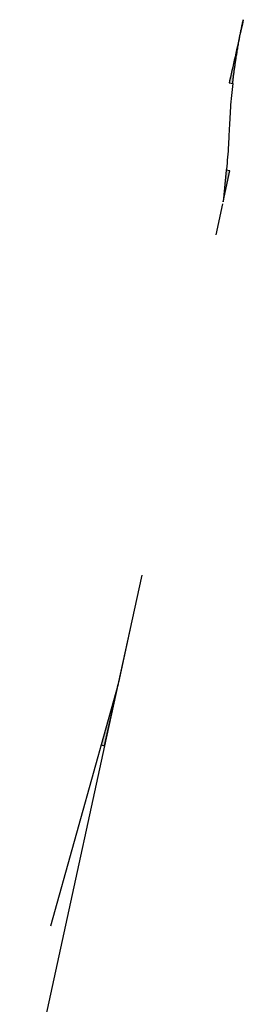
# Model space of a CAD drawing. Header units: metres. Extents: x 3435889 to 3436040, y 5439408 to 5440405.
# Tile 18 of 18: x 3435927 to 3436040, y 5439907 to 5440405. Entities that reach past the tile are written whole.
import ezdxf

# ---------------------------------------------------------------- set-up
doc = ezdxf.new("R2010")
doc.units = ezdxf.units.M
doc.layers.add('Neubau', color=1, linetype='Continuous')

msp = doc.modelspace()

# ---------------------------------------------------------------- hatches: boundary and pattern name
at = {"layer": 'Neubau', "transparency": 33554559}
for points in [[(3436033.24, 5440374.37), (3436032.92, 5440373.32), (3436034.66, 5440372.94), (3436034.89, 5440374.02), (3436035.03, 5440375.03), (3436035.16, 5440376.04), (3436035.18, 5440376.55), (3436035.58, 5440379.58), (3436035.82, 5440381.09), (3436036.09, 5440383.11), (3436037.29, 5440390.65), (3436037.64, 5440392.65), (3436038.1, 5440395.15), (3436038.79, 5440398.73), (3436038.33, 5440397.01), (3436035.21, 5440383.04)], [(3436031.61, 5440328.98), (3436029.95, 5440312.97), (3436033.35, 5440328.6)], [(3435972.35, 5440052.56), (3435968.29, 5440037.85), (3435969.94, 5440037.49), (3435976.39, 5440067.19), (3435975.99, 5440065.72), (3435972.74, 5440053.95)]]:
    msp.add_hatch(color=256, dxfattribs=at).paths.add_polyline_path(points)

# ---------------------------------------------------------------- linework, layer by layer
at = {"layer": 'Neubau'}
for points in [[(3436040.12, 5440405.28), (3436039.85, 5440404.04), (3436039.48, 5440402.3), (3436039.08, 5440400.48), (3436038.7, 5440398.75), (3436038.24, 5440397.03), (3436037.87, 5440395.29), (3436037.49, 5440393.55), (3436037.11, 5440391.81), (3436036.73, 5440390.08), (3436036.36, 5440388.34), (3436035.96, 5440386.52), (3436035.58, 5440384.78), (3436035.12, 5440383.06), (3436034.75, 5440381.32), (3436034.37, 5440379.59), (3436033.99, 5440377.85), (3436033.61, 5440376.11), (3436033.15, 5440374.39), (3436032.92, 5440373.32), (3436034.76, 5440373), (3436034.78, 5440373.52), (3436034.89, 5440374.02), (3436034.92, 5440374.53), (3436035.02, 5440375.03), (3436035.05, 5440375.54), (3436035.16, 5440376.04), (3436035.18, 5440376.55), (3436035.21, 5440377.07), (3436035.32, 5440377.56), (3436035.34, 5440378.08), (3436035.45, 5440378.57), (3436035.47, 5440379.09), (3436035.58, 5440379.58), (3436035.61, 5440380.1), (3436035.71, 5440380.59), (3436035.82, 5440381.09), (3436035.85, 5440381.61), (3436035.96, 5440382.1), (3436035.98, 5440382.62), (3436036.09, 5440383.11), (3436036.11, 5440383.63), (3436036.22, 5440384.12), (3436036.33, 5440384.62), (3436036.35, 5440385.13), (3436036.46, 5440385.63), (3436036.57, 5440386.13), (3436036.59, 5440386.64), (3436036.7, 5440387.14), (3436036.81, 5440387.63), (3436036.84, 5440388.15), (3436036.94, 5440388.65), (3436037.05, 5440389.14), (3436037.08, 5440389.66), (3436037.18, 5440390.15), (3436037.29, 5440390.65), (3436037.32, 5440391.16), (3436037.42, 5440391.66), (3436037.53, 5440392.16), (3436037.64, 5440392.65), (3436037.67, 5440393.17), (3436037.77, 5440393.66), (3436037.88, 5440394.16), (3436037.99, 5440394.66), (3436038.1, 5440395.15), (3436038.12, 5440395.67), (3436038.23, 5440396.16), (3436038.34, 5440396.66), (3436038.45, 5440397.16), (3436038.57, 5440397.74), (3436038.68, 5440398.23), (3436038.79, 5440398.73), (3436038.81, 5440399.24), (3436038.92, 5440399.74), (3436039.03, 5440400.24), (3436039.14, 5440400.73), (3436039.24, 5440401.23), (3436039.35, 5440401.72), (3436039.46, 5440402.22), (3436039.57, 5440402.72), (3436039.67, 5440403.21), (3436039.78, 5440403.71), (3436039.89, 5440404.21), (3436040, 5440404.7), (3436040.11, 5440405.2)], [(3435976.72, 5440068.68), (3435968.22, 5440037.95), (3435969.94, 5440037.49)]]:
    msp.add_lwpolyline(points, close=True, dxfattribs=at)
for points in [[(3436034.76, 5440373), (3436034.6, 5440371.48), (3436034.44, 5440369.95), (3436034.29, 5440368.43), (3436034.13, 5440366.9), (3436033.95, 5440365.3), (3436033.88, 5440363.75), (3436033.72, 5440362.23), (3436033.64, 5440360.68), (3436033.48, 5440359.16), (3436033.41, 5440357.62), (3436033.33, 5440356.07), (3436033.26, 5440354.53), (3436033.18, 5440352.99), (3436033.16, 5440352.47), (3436032.81, 5440346.48), (3436032.74, 5440344.94), (3436032.66, 5440343.4), (3436032.58, 5440341.85), (3436032.51, 5440340.31), (3436032.43, 5440338.77), (3436032.28, 5440337.24), (3436032.2, 5440335.7), (3436032.04, 5440334.17), (3436031.88, 5440332.65), (3436031.71, 5440331.04), (3436031.63, 5440329.5), (3436031.53, 5440329)], [(3436029.95, 5440312.97), (3436033.36, 5440328.69), (3436031.53, 5440329), (3436029.87, 5440312.99)], [(3436026.32, 5440296.25), (3436029.73, 5440311.97)], [(3435988.74, 5440124.03), (3435983.71, 5440100.86)], [(3435983.71, 5440100.86), (3435969.94, 5440037.49), (3435926.93, 5439840.28)], [(3435983.71, 5440100.86), (3435976.93, 5440069.67)], [(3435968.22, 5440037.95), (3435967.39, 5440034.92), (3435966.56, 5440031.9), (3435942.48, 5439946.15)]]:
    msp.add_lwpolyline(points, dxfattribs=at)

doc.saveas('drawing.dxf')
